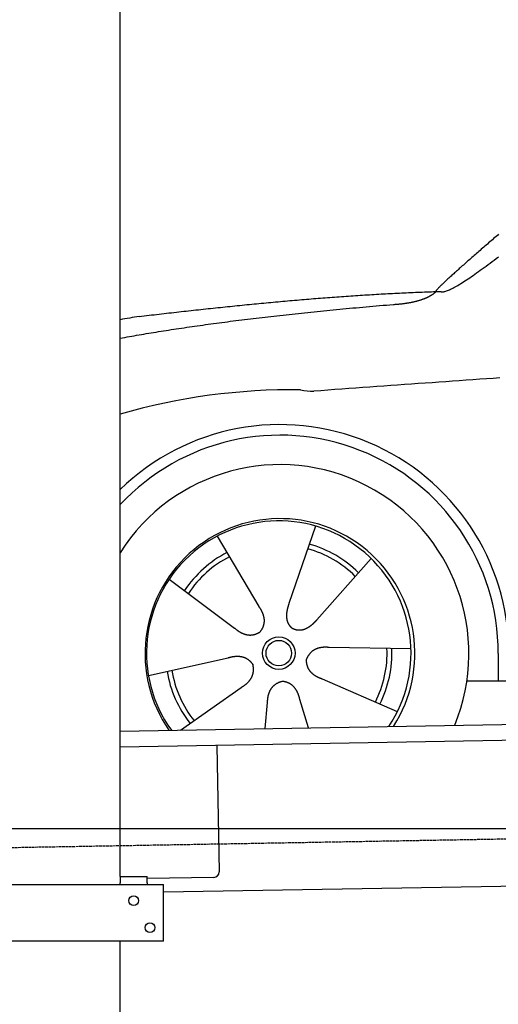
# Model space of a CAD drawing. Extents: x 562 to 7231, y 6017 to 11876.
# Tile 7 of 66: x 1546 to 2433, y 7841 to 9665. Entities that reach past the tile are written whole.
import ezdxf

# ---------------------------------------------------------------- set-up
doc = ezdxf.new("R2010")
doc.units = 0
doc.linetypes.add('GEN3', pattern=[6.25, 5, -1.25])
doc.layers.get('0').update_dxf_attribs({"linetype": 'CONTINUOUS'})
for name, color, linetype in [('3', 6, 'GEN3'), ('5', 3, 'CONTINUOUS'), ('CAR', 10, 'CONTINUOUS')]:
    doc.layers.add(name, color=color, linetype=linetype)

msp = doc.modelspace()

# ---------------------------------------------------------------- linework, layer by layer
for p, q in [((1732.775, 8077.85), (1732.775, 10083.018)), ((1732.775, 8347.073), (4392.087, 8393.491)), ((4387.611, 8363.408), (1732.775, 8317.068)), ((1911.989, 8320.196), (1916.072, 8086.232)), ((4146.361, 8089.156), (1812.775, 8048.423)), ((1072.775, 8063.018), (1812.775, 8063.018)), ((1732.775, 8078.018), (1782.775, 8078.018)), ((1732.775, 8077.85), (1732.775, 8066.018)), ((1732.775, 8063.018), (1732.775, 8066.018)), ((1782.775, 8066.018), (1782.775, 8078.018)), ((1906.248, 8076.059), (1782.775, 8073.904)), ((1782.775, 8066.018), (1782.775, 8063.018)), ((1812.775, 7958.018), (1812.775, 8063.018)), ((1812.775, 7958.018), (1072.775, 7958.018)), ((1732.775, 6538.018), (1732.775, 7958.018)), ((1797.775, 7958.018), (1734.775, 7958.018))]:
    msp.add_line(p, q)
for centre in [(1757.775, 8033.018), (1787.775, 7983.018)]:
    msp.add_circle(centre, 9)
msp.add_arc((1906.074, 8086.057), 10, 271, 1)
at = {"layer": '3'}
msp.add_line((1175.278, 8125.309), (6230.443, 8213.547), dxfattribs=at)
at = {"layer": '5'}
msp.add_line((6272.775, 8165.902), (872.775, 8165.902), dxfattribs=at)
at = {"layer": 'CAR'}
for p, q in [((2094.443, 8726.929), (2045.427, 8583.664)), ((1912.588, 8708.403), (1989.487, 8577.965)), ((2197.601, 8666.93), (2097.311, 8553.488)), ((1823.648, 8628.834), (1944.754, 8537.946)), ((2271.417, 8499.701), (2120.017, 8502.046)), ((1785.071, 8450.154), (1932.888, 8482.983)), ((2433.243, 8490.848), (2433.258, 8440.438)), ((1844.705, 8349.026), (1957.125, 8428.073)), ((2246.233, 8383.051), (2107.351, 8443.377)), ((2375.046, 8440.42), (4424.307, 8441.054)), ((2001.124, 8351.757), (2005.732, 8399.802)), ((2081.676, 8353.163), (2065.444, 8405.885))]:
    msp.add_line(p, q, dxfattribs=at)
for points in [[(2433.91, 9267.52, 0), (2431.55, 9265.49, 0), (2429.2, 9263.46, 0), (2426.85, 9261.43, 0), (2424.51, 9259.41, 0), (2422.19, 9257.4, 0), (2419.87, 9255.4, 0), (2417.56, 9253.4, 0), (2415.26, 9251.41, 0), (2412.97, 9249.43, 0), (2410.7, 9247.45, 0), (2408.43, 9245.49, 0), (2406.18, 9243.53, 0), (2403.95, 9241.59, 0), (2401.72, 9239.65, 0), (2399.51, 9237.73, 0), (2397.32, 9235.82, 0), (2395.14, 9233.91, 0), (2392.98, 9232.02, 0), (2390.83, 9230.15, 0), (2388.7, 9228.28, 0), (2386.59, 9226.43, 0), (2384.5, 9224.6, 0), (2382.42, 9222.77, 0), (2380.37, 9220.97, 0), (2378.33, 9219.18, 0), (2376.32, 9217.4, 0), (2374.33, 9215.64, 0), (2372.35, 9213.9, 0), (2370.41, 9212.18, 0), (2368.48, 9210.47, 0), (2366.58, 9208.78, 0), (2364.7, 9207.11, 0), (2362.85, 9205.47, 0), (2361.02, 9203.84, 0), (2359.22, 9202.23, 0), (2357.45, 9200.64, 0), (2355.71, 9199.08, 0), (2353.99, 9197.54, 0), (2352.3, 9196.02, 0), (2350.65, 9194.53, 0), (2349.02, 9193.06, 0), (2347.42, 9191.61, 0), (2345.86, 9190.19, 0), (2344.33, 9188.8, 0), (2342.83, 9187.43, 0), (2341.37, 9186.09, 0), (2339.94, 9184.78, 0), (2338.55, 9183.49, 0), (2337.2, 9182.24, 0), (2335.88, 9181.01, 0), (2334.6, 9179.82, 0), (2333.35, 9178.66, 0), (2332.15, 9177.52, 0), (2330.99, 9176.42, 0), (2329.87, 9175.36, 0), (2328.79, 9174.33, 0), (2327.75, 9173.33, 0), (2326.76, 9172.36, 0), (2325.81, 9171.43, 0), (2324.91, 9170.54, 0), (2324.05, 9169.69, 0), (2323.24, 9168.87, 0), (2322.48, 9168.09, 0), (2321.77, 9167.35, 0), (2321.1, 9166.65, 0), (2320.49, 9165.99, 0), (2319.92, 9165.37, 0), (2319.41, 9164.79, 0), (2318.95, 9164.26, 0), (2318.55, 9163.76, 0), (2318.2, 9163.32, 0), (2317.9, 9162.91, 0), (2317.66, 9162.55, 0), (2317.48, 9162.24, 0), (2317.36, 9161.98, 0), (2317.29, 9161.76, 0), (2317.29, 9161.59, 0), (2317.35, 9161.47, 0), (2317.47, 9161.4, 0)], [(2326.06, 9161.67, 0), (2326.76, 9161.29, 0), (2327.57, 9161.02, 0), (2328.47, 9160.85, 0), (2329.48, 9160.79, 0), (2330.58, 9160.83, 0), (2331.78, 9160.97, 0), (2333.08, 9161.22, 0), (2334.47, 9161.56, 0), (2335.95, 9162, 0), (2337.53, 9162.53, 0), (2339.2, 9163.16, 0), (2340.95, 9163.89, 0), (2342.8, 9164.7, 0), (2344.73, 9165.61, 0), (2346.75, 9166.6, 0), (2348.85, 9167.69, 0), (2351.03, 9168.86, 0), (2353.3, 9170.12, 0), (2355.65, 9171.46, 0), (2358.08, 9172.89, 0), (2360.59, 9174.39, 0), (2363.18, 9175.98, 0), (2365.85, 9177.65, 0), (2368.58, 9179.39, 0), (2371.4, 9181.21, 0), (2374.29, 9183.11, 0), (2377.24, 9185.08, 0), (2380.27, 9187.12, 0), (2383.37, 9189.23, 0), (2386.54, 9191.41, 0), (2389.77, 9193.67, 0), (2393.07, 9195.99, 0), (2396.44, 9198.37, 0), (2399.87, 9200.82, 0), (2403.36, 9203.33, 0), (2406.91, 9205.91, 0), (2410.52, 9208.55, 0), (2414.19, 9211.24, 0), (2417.92, 9213.99, 0), (2421.71, 9216.81, 0), (2425.55, 9219.67, 0), (2429.44, 9222.59, 0), (2433.39, 9225.56, 0)], [(1767.83, 9115.31, 0), (1772.45, 9115.86, 0), (1777.07, 9116.4, 0), (1781.69, 9116.94, 0), (1786.3, 9117.48, 0), (1790.9, 9118.02, 0), (1795.5, 9118.55, 0), (1800.1, 9119.09, 0), (1804.7, 9119.62, 0), (1809.29, 9120.15, 0), (1813.87, 9120.67, 0), (1818.46, 9121.2, 0), (1823.03, 9121.72, 0), (1827.61, 9122.24, 0), (1832.18, 9122.76, 0), (1836.75, 9123.27, 0), (1841.31, 9123.79, 0), (1845.87, 9124.3, 0), (1850.42, 9124.81, 0), (1854.97, 9125.32, 0), (1859.52, 9125.82, 0), (1864.06, 9126.32, 0), (1868.6, 9126.82, 0), (1873.14, 9127.32, 0), (1877.67, 9127.81, 0), (1882.2, 9128.31, 0), (1886.72, 9128.8, 0), (1891.24, 9129.28, 0), (1895.76, 9129.77, 0), (1900.27, 9130.25, 0), (1904.78, 9130.73, 0), (1909.29, 9131.21, 0), (1913.79, 9131.68, 0), (1918.29, 9132.16, 0), (1922.78, 9132.63, 0), (1927.27, 9133.09, 0), (1931.76, 9133.56, 0), (1936.24, 9134.02, 0), (1940.72, 9134.48, 0), (1945.19, 9134.93, 0), (1949.67, 9135.38, 0), (1954.13, 9135.83, 0), (1958.6, 9136.28, 0), (1963.06, 9136.73, 0), (1967.52, 9137.17, 0), (1971.97, 9137.61, 0), (1976.42, 9138.04, 0), (1980.87, 9138.48, 0), (1985.31, 9138.91, 0), (1989.75, 9139.33, 0), (1994.19, 9139.76, 0), (1998.62, 9140.18, 0), (2003.05, 9140.6, 0), (2007.48, 9141.01, 0), (2011.9, 9141.42, 0), (2016.32, 9141.83, 0), (2020.73, 9142.24, 0), (2025.14, 9142.64, 0), (2029.55, 9143.04, 0), (2033.96, 9143.44, 0), (2038.36, 9143.83, 0), (2042.76, 9144.22, 0), (2047.15, 9144.6, 0), (2051.54, 9144.99, 0), (2055.93, 9145.37, 0), (2060.31, 9145.74, 0), (2064.7, 9146.12, 0), (2069.07, 9146.49, 0), (2073.45, 9146.85, 0), (2077.82, 9147.22, 0), (2082.19, 9147.58, 0), (2086.55, 9147.93, 0), (2090.91, 9148.28, 0), (2095.27, 9148.63, 0), (2099.63, 9148.98, 0), (2103.98, 9149.32, 0), (2108.33, 9149.66, 0), (2112.67, 9149.99, 0), (2117.01, 9150.32, 0), (2121.35, 9150.65, 0), (2125.69, 9150.98, 0), (2130.02, 9151.3, 0), (2134.35, 9151.61, 0), (2138.67, 9151.93, 0), (2143, 9152.23, 0), (2147.32, 9152.54, 0), (2151.63, 9152.84, 0), (2155.95, 9153.14, 0), (2160.26, 9153.43, 0), (2164.56, 9153.72, 0), (2168.87, 9154.01, 0), (2173.17, 9154.29, 0), (2177.47, 9154.57, 0), (2181.76, 9154.84, 0), (2186.05, 9155.11, 0), (2190.34, 9155.38, 0), (2194.63, 9155.64, 0), (2198.91, 9155.9, 0), (2203.19, 9156.16, 0), (2207.47, 9156.41, 0), (2211.74, 9156.65, 0), (2216.01, 9156.89, 0), (2220.28, 9157.13, 0), (2224.55, 9157.37, 0), (2228.81, 9157.6, 0), (2233.07, 9157.82, 0), (2237.32, 9158.04, 0), (2241.58, 9158.26, 0), (2245.83, 9158.47, 0), (2250.07, 9158.68, 0), (2254.32, 9158.88, 0), (2258.56, 9159.08, 0), (2262.8, 9159.28, 0), (2267.04, 9159.47, 0), (2271.27, 9159.66, 0), (2275.5, 9159.84, 0), (2279.73, 9160.02, 0), (2283.95, 9160.19, 0), (2288.18, 9160.36, 0), (2292.4, 9160.52, 0), (2296.61, 9160.68, 0), (2300.83, 9160.84, 0), (2305.04, 9160.99, 0), (2309.25, 9161.13, 0), (2313.45, 9161.27, 0), (2317.66, 9161.41, 0), (2321.86, 9161.54, 0), (2326.06, 9161.67, 0)], [(2238.77, 9137.52, 0), (2239.92, 9137.59, 0), (2241.07, 9137.67, 0), (2242.21, 9137.75, 0), (2243.34, 9137.83, 0), (2244.47, 9137.92, 0), (2245.59, 9138.01, 0), (2246.7, 9138.1, 0), (2247.8, 9138.2, 0), (2248.9, 9138.3, 0), (2249.99, 9138.4, 0), (2251.08, 9138.51, 0), (2252.15, 9138.62, 0), (2253.22, 9138.73, 0), (2254.29, 9138.85, 0), (2255.34, 9138.97, 0), (2256.39, 9139.1, 0), (2257.43, 9139.23, 0), (2258.47, 9139.36, 0), (2259.5, 9139.5, 0), (2260.52, 9139.64, 0), (2261.53, 9139.78, 0), (2262.54, 9139.93, 0), (2263.54, 9140.08, 0), (2264.53, 9140.23, 0), (2265.52, 9140.39, 0), (2266.5, 9140.55, 0), (2267.47, 9140.72, 0), (2268.43, 9140.89, 0), (2269.39, 9141.06, 0), (2270.34, 9141.24, 0), (2271.29, 9141.42, 0), (2272.23, 9141.6, 0), (2273.16, 9141.79, 0), (2274.08, 9141.98, 0), (2274.99, 9142.17, 0), (2275.9, 9142.37, 0), (2276.81, 9142.57, 0), (2277.7, 9142.77, 0), (2278.59, 9142.98, 0), (2279.47, 9143.19, 0), (2280.35, 9143.41, 0), (2281.21, 9143.63, 0), (2282.07, 9143.85, 0), (2282.93, 9144.08, 0), (2283.77, 9144.31, 0), (2284.61, 9144.54, 0), (2285.44, 9144.78, 0), (2286.27, 9145.02, 0), (2287.09, 9145.26, 0), (2287.9, 9145.51, 0), (2288.7, 9145.76, 0), (2289.5, 9146.02, 0), (2290.29, 9146.28, 0), (2291.08, 9146.54, 0), (2291.85, 9146.81, 0), (2292.62, 9147.08, 0), (2293.38, 9147.35, 0), (2294.14, 9147.63, 0), (2294.89, 9147.91, 0), (2295.63, 9148.19, 0), (2296.37, 9148.48, 0), (2297.09, 9148.77, 0), (2297.81, 9149.06, 0), (2298.53, 9149.36, 0), (2299.23, 9149.66, 0), (2299.93, 9149.97, 0), (2300.63, 9150.28, 0), (2301.31, 9150.59, 0), (2301.99, 9150.91, 0), (2302.66, 9151.23, 0), (2303.33, 9151.55, 0), (2303.99, 9151.88, 0), (2304.64, 9152.21, 0), (2305.28, 9152.54, 0), (2305.92, 9152.88, 0), (2306.55, 9153.22, 0), (2307.17, 9153.57, 0), (2307.79, 9153.91, 0), (2308.39, 9154.27, 0), (2309, 9154.62, 0), (2309.59, 9154.98, 0), (2310.18, 9155.34, 0), (2310.76, 9155.71, 0), (2311.33, 9156.08, 0), (2311.9, 9156.45, 0), (2312.46, 9156.83, 0), (2313.01, 9157.21, 0), (2313.56, 9157.6, 0), (2314.1, 9157.99, 0), (2314.63, 9158.38, 0), (2315.16, 9158.77, 0), (2315.67, 9159.17, 0), (2316.19, 9159.57, 0), (2316.69, 9159.98, 0), (2317.19, 9160.39, 0)], [(1732.77, 9074.9, 0), (1737.05, 9075.69, 0), (1741.34, 9076.47, 0), (1745.66, 9077.26, 0), (1750, 9078.03, 0), (1754.36, 9078.81, 0), (1758.74, 9079.58, 0), (1763.15, 9080.35, 0), (1767.57, 9081.12, 0), (1772.03, 9081.88, 0), (1776.5, 9082.65, 0), (1780.99, 9083.41, 0), (1785.51, 9084.16, 0), (1790.05, 9084.92, 0), (1794.62, 9085.67, 0), (1799.2, 9086.42, 0), (1803.81, 9087.16, 0), (1808.44, 9087.91, 0), (1813.09, 9088.65, 0), (1817.77, 9089.38, 0), (1822.47, 9090.12, 0), (1827.19, 9090.85, 0), (1831.93, 9091.58, 0), (1836.7, 9092.31, 0), (1841.48, 9093.03, 0), (1846.29, 9093.75, 0), (1851.13, 9094.47, 0), (1855.98, 9095.19, 0), (1860.86, 9095.9, 0), (1865.76, 9096.61, 0), (1870.68, 9097.32, 0), (1875.62, 9098.02, 0), (1880.59, 9098.73, 0), (1885.58, 9099.43, 0), (1890.59, 9100.12, 0), (1895.63, 9100.82, 0), (1900.69, 9101.51, 0), (1905.76, 9102.2, 0), (1910.87, 9102.88, 0), (1915.99, 9103.57, 0), (1921.14, 9104.25, 0), (1926.31, 9104.93, 0), (1931.5, 9105.6, 0), (1936.71, 9106.27, 0), (1941.95, 9106.94, 0), (1947.21, 9107.61, 0), (1952.49, 9108.28, 0), (1957.79, 9108.94, 0), (1963.12, 9109.6, 0), (1968.47, 9110.25, 0), (1973.84, 9110.91, 0), (1979.23, 9111.56, 0), (1984.65, 9112.21, 0), (1990.09, 9112.85, 0), (1995.55, 9113.5, 0), (2001.03, 9114.14, 0), (2006.54, 9114.77, 0), (2012.07, 9115.41, 0), (2017.62, 9116.04, 0), (2023.19, 9116.67, 0), (2028.78, 9117.3, 0), (2034.4, 9117.92, 0), (2040.04, 9118.54, 0), (2045.71, 9119.16, 0), (2051.39, 9119.78, 0), (2057.1, 9120.39, 0), (2062.83, 9121, 0), (2068.58, 9121.61, 0), (2074.36, 9122.21, 0), (2080.16, 9122.81, 0), (2085.98, 9123.41, 0), (2091.82, 9124.01, 0), (2097.68, 9124.6, 0), (2103.57, 9125.2, 0), (2109.48, 9125.78, 0), (2115.41, 9126.37, 0), (2121.37, 9126.95, 0), (2127.34, 9127.53, 0), (2133.34, 9128.11, 0), (2139.37, 9128.69, 0), (2145.41, 9129.26, 0), (2151.48, 9129.83, 0), (2157.57, 9130.4, 0), (2163.68, 9130.96, 0), (2169.81, 9131.52, 0), (2175.97, 9132.08, 0), (2182.15, 9132.64, 0), (2188.35, 9133.19, 0), (2194.57, 9133.74, 0), (2200.82, 9134.29, 0), (2207.09, 9134.83, 0), (2213.38, 9135.38, 0), (2219.69, 9135.92, 0), (2226.03, 9136.45, 0), (2232.39, 9136.99, 0), (2238.77, 9137.52, 0)], [(2436.22, 9001.5, 0), (2423.75, 9000.62, 0), (2411.25, 8999.74, 0), (2398.73, 8998.86, 0), (2386.18, 8997.97, 0), (2373.62, 8997.08, 0), (2361.03, 8996.19, 0), (2348.42, 8995.29, 0), (2335.79, 8994.4, 0), (2323.13, 8993.5, 0), (2310.46, 8992.59, 0), (2297.76, 8991.69, 0), (2285.03, 8990.78, 0), (2272.29, 8989.87, 0), (2259.52, 8988.96, 0), (2246.73, 8988.04, 0), (2233.92, 8987.12, 0), (2221.08, 8986.2, 0), (2208.23, 8985.28, 0), (2195.35, 8984.35, 0), (2182.44, 8983.42, 0), (2169.52, 8982.49, 0), (2156.57, 8981.56, 0), (2143.6, 8980.62, 0), (2130.61, 8979.68, 0), (2117.6, 8978.74, 0), (2104.56, 8977.79, 0), (2091.5, 8976.85, 0)], [(1989.49, 8577.97, 0), (1989.87, 8577.42, 0), (1990.25, 8576.87, 0), (1990.62, 8576.32, 0), (1990.98, 8575.78, 0), (1991.34, 8575.23, 0), (1991.68, 8574.69, 0), (1992.02, 8574.15, 0), (1992.35, 8573.61, 0), (1992.68, 8573.07, 0), (1992.99, 8572.53, 0), (1993.3, 8571.99, 0), (1993.6, 8571.45, 0), (1993.89, 8570.92, 0), (1994.18, 8570.38, 0), (1994.46, 8569.85, 0), (1994.73, 8569.32, 0), (1994.99, 8568.79, 0), (1995.24, 8568.26, 0), (1995.49, 8567.73, 0), (1995.73, 8567.2, 0), (1995.96, 8566.67, 0), (1996.18, 8566.15, 0), (1996.39, 8565.62, 0), (1996.6, 8565.1, 0), (1996.8, 8564.57, 0), (1996.99, 8564.05, 0), (1997.18, 8563.53, 0), (1997.36, 8563.01, 0), (1997.52, 8562.49, 0), (1997.69, 8561.98, 0), (1997.84, 8561.46, 0), (1997.98, 8560.94, 0), (1998.12, 8560.43, 0), (1998.25, 8559.92, 0), (1998.38, 8559.4, 0), (1998.49, 8558.89, 0), (1998.6, 8558.38, 0), (1998.7, 8557.87, 0), (1998.79, 8557.37, 0), (1998.87, 8556.86, 0), (1998.95, 8556.35, 0), (1999.02, 8555.85, 0), (1999.08, 8555.34, 0), (1999.13, 8554.84, 0), (1999.17, 8554.34, 0), (1999.21, 8553.84, 0), (1999.24, 8553.34, 0), (1999.26, 8552.84, 0), (1999.28, 8552.34, 0), (1999.28, 8551.85, 0), (1999.28, 8551.35, 0), (1999.27, 8550.86, 0), (1999.26, 8550.37, 0), (1999.23, 8549.87, 0), (1999.2, 8549.38, 0), (1999.16, 8548.89, 0), (1999.11, 8548.4, 0), (1999.06, 8547.92, 0), (1999, 8547.43, 0), (1998.92, 8546.94, 0), (1998.85, 8546.46, 0), (1998.76, 8545.98, 0), (1998.67, 8545.49, 0), (1998.56, 8545.01, 0), (1998.45, 8544.53, 0), (1998.34, 8544.05, 0), (1998.21, 8543.57, 0), (1998.08, 8543.1, 0), (1997.94, 8542.62, 0), (1997.79, 8542.15, 0), (1997.64, 8541.67, 0), (1997.47, 8541.2, 0), (1997.3, 8540.73, 0), (1997.12, 8540.26, 0), (1996.94, 8539.79, 0), (1996.74, 8539.32, 0), (1996.54, 8538.85, 0), (1996.33, 8538.39, 0), (1996.11, 8537.92, 0), (1995.89, 8537.46, 0), (1995.65, 8536.99, 0), (1995.41, 8536.53, 0), (1995.16, 8536.07, 0), (1994.91, 8535.61, 0), (1994.64, 8535.15, 0), (1994.37, 8534.69, 0), (1994.09, 8534.24, 0), (1993.8, 8533.78, 0), (1993.51, 8533.33, 0), (1993.21, 8532.87, 0), (1992.9, 8532.42, 0), (1992.58, 8531.97, 0), (1992.25, 8531.52, 0), (1991.92, 8531.07, 0), (1991.58, 8530.62, 0)], [(2045.43, 8583.66, 0), (2045.32, 8583.35, 0), (2045.21, 8583.03, 0), (2045.1, 8582.71, 0), (2045, 8582.39, 0), (2044.89, 8582.07, 0), (2044.78, 8581.75, 0), (2044.68, 8581.42, 0), (2044.57, 8581.1, 0), (2044.47, 8580.78, 0), (2044.36, 8580.45, 0), (2044.26, 8580.13, 0), (2044.16, 8579.8, 0), (2044.05, 8579.48, 0), (2043.95, 8579.15, 0), (2043.85, 8578.83, 0), (2043.76, 8578.5, 0), (2043.66, 8578.17, 0), (2043.56, 8577.84, 0), (2043.46, 8577.52, 0), (2043.37, 8577.19, 0), (2043.28, 8576.86, 0), (2043.18, 8576.53, 0), (2043.09, 8576.2, 0), (2043, 8575.87, 0), (2042.91, 8575.53, 0), (2042.83, 8575.2, 0), (2042.74, 8574.87, 0), (2042.66, 8574.54, 0), (2042.57, 8574.21, 0), (2042.49, 8573.87, 0), (2042.41, 8573.54, 0), (2042.33, 8573.21, 0), (2042.26, 8572.88, 0), (2042.18, 8572.54, 0), (2042.11, 8572.21, 0), (2042.03, 8571.87, 0), (2041.96, 8571.54, 0), (2041.9, 8571.2, 0), (2041.83, 8570.87, 0), (2041.76, 8570.54, 0), (2041.7, 8570.2, 0), (2041.64, 8569.87, 0), (2041.58, 8569.53, 0), (2041.52, 8569.2, 0), (2041.47, 8568.86, 0), (2041.41, 8568.53, 0), (2041.36, 8568.19, 0), (2041.31, 8567.86, 0), (2041.26, 8567.52, 0), (2041.22, 8567.19, 0), (2041.18, 8566.85, 0), (2041.13, 8566.52, 0), (2041.1, 8566.18, 0), (2041.06, 8565.85, 0), (2041.02, 8565.51, 0), (2040.99, 8565.18, 0), (2040.96, 8564.85, 0), (2040.94, 8564.51, 0), (2040.91, 8564.18, 0), (2040.89, 8563.85, 0), (2040.87, 8563.52, 0), (2040.85, 8563.18, 0), (2040.83, 8562.85, 0), (2040.82, 8562.52, 0), (2040.81, 8562.19, 0), (2040.8, 8561.86, 0), (2040.8, 8561.53, 0), (2040.79, 8561.2, 0), (2040.79, 8560.87, 0), (2040.8, 8560.54, 0), (2040.8, 8560.21, 0), (2040.81, 8559.88, 0), (2040.82, 8559.56, 0), (2040.83, 8559.23, 0), (2040.85, 8558.91, 0), (2040.86, 8558.58, 0), (2040.89, 8558.26, 0), (2040.91, 8557.93, 0), (2040.94, 8557.61, 0), (2040.97, 8557.29, 0), (2041, 8556.97, 0), (2041.03, 8556.65, 0), (2041.07, 8556.33, 0), (2041.11, 8556.01, 0), (2041.15, 8555.69, 0), (2041.2, 8555.37, 0), (2041.25, 8555.06, 0), (2041.3, 8554.74, 0), (2041.36, 8554.43, 0), (2041.42, 8554.12, 0), (2041.48, 8553.8, 0), (2041.54, 8553.49, 0), (2041.61, 8553.18, 0), (2041.68, 8552.88, 0), (2041.75, 8552.57, 0), (2041.83, 8552.26, 0), (2041.9, 8551.96, 0), (2041.99, 8551.65, 0), (2042.07, 8551.35, 0), (2042.16, 8551.05, 0), (2042.25, 8550.75, 0), (2042.35, 8550.45, 0), (2042.44, 8550.16, 0), (2042.54, 8549.86, 0), (2042.65, 8549.57, 0), (2042.75, 8549.28, 0), (2042.86, 8548.99, 0), (2042.98, 8548.7, 0), (2043.09, 8548.41, 0), (2043.21, 8548.12, 0), (2043.33, 8547.84, 0), (2043.46, 8547.56, 0), (2043.59, 8547.28, 0), (2043.72, 8547, 0), (2043.85, 8546.72, 0), (2043.99, 8546.45, 0), (2044.13, 8546.17, 0), (2044.28, 8545.9, 0), (2044.43, 8545.63, 0), (2044.58, 8545.37, 0), (2044.73, 8545.1, 0), (2044.89, 8544.84, 0), (2045.05, 8544.58, 0), (2045.21, 8544.32, 0), (2045.38, 8544.06, 0), (2045.55, 8543.81, 0), (2045.72, 8543.55, 0), (2045.9, 8543.3, 0), (2046.08, 8543.05, 0), (2046.26, 8542.81, 0), (2046.45, 8542.57, 0), (2046.64, 8542.33, 0), (2046.83, 8542.09, 0), (2047.02, 8541.85, 0), (2047.22, 8541.62, 0), (2047.42, 8541.39, 0), (2047.63, 8541.16, 0), (2047.84, 8540.93, 0), (2048.05, 8540.71, 0), (2048.26, 8540.49, 0), (2048.48, 8540.27, 0), (2048.7, 8540.06, 0), (2048.92, 8539.85, 0), (2049.15, 8539.64, 0), (2049.38, 8539.43, 0), (2049.62, 8539.23, 0), (2049.85, 8539.03, 0), (2050.09, 8538.83, 0), (2050.33, 8538.64, 0), (2050.58, 8538.44, 0), (2050.83, 8538.26, 0), (2051.08, 8538.07, 0), (2051.34, 8537.89, 0), (2051.59, 8537.71, 0), (2051.85, 8537.54, 0), (2052.12, 8537.37, 0), (2052.39, 8537.2, 0), (2052.66, 8537.03, 0), (2052.93, 8536.87, 0)], [(1944.75, 8537.95, 0), (1945.26, 8537.5, 0), (1945.76, 8537.07, 0), (1946.26, 8536.64, 0), (1946.76, 8536.22, 0), (1947.26, 8535.8, 0), (1947.77, 8535.4, 0), (1948.27, 8535, 0), (1948.77, 8534.61, 0), (1949.27, 8534.23, 0), (1949.77, 8533.86, 0), (1950.27, 8533.49, 0), (1950.77, 8533.14, 0), (1951.27, 8532.78, 0), (1951.77, 8532.44, 0), (1952.27, 8532.11, 0), (1952.77, 8531.78, 0), (1953.27, 8531.46, 0), (1953.77, 8531.15, 0), (1954.26, 8530.85, 0), (1954.76, 8530.55, 0), (1955.26, 8530.26, 0), (1955.76, 8529.98, 0), (1956.26, 8529.71, 0), (1956.75, 8529.45, 0), (1957.25, 8529.19, 0), (1957.75, 8528.94, 0), (1958.25, 8528.7, 0), (1958.74, 8528.47, 0), (1959.24, 8528.24, 0), (1959.74, 8528.03, 0), (1960.23, 8527.82, 0), (1960.73, 8527.61, 0), (1961.23, 8527.42, 0), (1961.72, 8527.23, 0), (1962.22, 8527.05, 0), (1962.71, 8526.88, 0), (1963.21, 8526.72, 0), (1963.7, 8526.57, 0), (1964.2, 8526.42, 0), (1964.69, 8526.28, 0), (1965.18, 8526.15, 0), (1965.68, 8526.02, 0), (1966.17, 8525.91, 0), (1966.67, 8525.8, 0), (1967.16, 8525.7, 0), (1967.65, 8525.61, 0), (1968.15, 8525.52, 0), (1968.64, 8525.44, 0), (1969.13, 8525.37, 0), (1969.62, 8525.31, 0), (1970.12, 8525.26, 0), (1970.61, 8525.21, 0), (1971.1, 8525.17, 0), (1971.59, 8525.14, 0), (1972.08, 8525.12, 0), (1972.57, 8525.11, 0), (1973.07, 8525.1, 0), (1973.56, 8525.1, 0), (1974.05, 8525.11, 0), (1974.54, 8525.13, 0), (1975.03, 8525.15, 0), (1975.52, 8525.18, 0), (1976.01, 8525.22, 0), (1976.5, 8525.27, 0), (1976.99, 8525.33, 0), (1977.48, 8525.39, 0), (1977.97, 8525.46, 0), (1978.45, 8525.54, 0), (1978.94, 8525.63, 0), (1979.43, 8525.72, 0), (1979.92, 8525.82, 0), (1980.41, 8525.93, 0), (1980.9, 8526.05, 0), (1981.38, 8526.18, 0), (1981.87, 8526.31, 0), (1982.36, 8526.45, 0), (1982.84, 8526.6, 0), (1983.33, 8526.76, 0), (1983.82, 8526.92, 0), (1984.3, 8527.1, 0), (1984.79, 8527.28, 0), (1985.28, 8527.46, 0), (1985.76, 8527.66, 0), (1986.25, 8527.86, 0), (1986.73, 8528.08, 0), (1987.22, 8528.29, 0), (1987.7, 8528.52, 0), (1988.19, 8528.76, 0), (1988.67, 8529, 0), (1989.16, 8529.25, 0), (1989.64, 8529.51, 0), (1990.13, 8529.77, 0), (1990.61, 8530.05, 0), (1991.09, 8530.33, 0), (1991.58, 8530.62, 0)], [(2097.31, 8553.49, 0), (2097.09, 8553.24, 0), (2096.86, 8552.98, 0), (2096.64, 8552.73, 0), (2096.42, 8552.48, 0), (2096.19, 8552.23, 0), (2095.96, 8551.98, 0), (2095.73, 8551.73, 0), (2095.51, 8551.48, 0), (2095.28, 8551.22, 0), (2095.05, 8550.97, 0), (2094.82, 8550.72, 0), (2094.58, 8550.47, 0), (2094.35, 8550.23, 0), (2094.12, 8549.98, 0), (2093.88, 8549.73, 0), (2093.65, 8549.48, 0), (2093.41, 8549.23, 0), (2093.17, 8548.99, 0), (2092.94, 8548.74, 0), (2092.7, 8548.5, 0), (2092.46, 8548.25, 0), (2092.22, 8548.01, 0), (2091.97, 8547.77, 0), (2091.73, 8547.52, 0), (2091.49, 8547.28, 0), (2091.24, 8547.04, 0), (2091, 8546.81, 0), (2090.75, 8546.57, 0), (2090.5, 8546.33, 0), (2090.25, 8546.1, 0), (2090, 8545.86, 0), (2089.75, 8545.63, 0), (2089.5, 8545.4, 0), (2089.25, 8545.17, 0), (2088.99, 8544.94, 0), (2088.74, 8544.71, 0), (2088.48, 8544.48, 0), (2088.23, 8544.26, 0), (2087.97, 8544.03, 0), (2087.71, 8543.81, 0), (2087.45, 8543.59, 0), (2087.19, 8543.37, 0), (2086.93, 8543.15, 0), (2086.67, 8542.94, 0), (2086.4, 8542.73, 0), (2086.14, 8542.51, 0), (2085.87, 8542.3, 0), (2085.61, 8542.09, 0), (2085.34, 8541.89, 0), (2085.07, 8541.68, 0), (2084.8, 8541.48, 0), (2084.53, 8541.28, 0), (2084.26, 8541.08, 0), (2083.99, 8540.88, 0), (2083.71, 8540.69, 0), (2083.44, 8540.49, 0), (2083.16, 8540.3, 0), (2082.89, 8540.11, 0), (2082.61, 8539.93, 0), (2082.33, 8539.74, 0), (2082.05, 8539.56, 0), (2081.77, 8539.38, 0), (2081.49, 8539.2, 0), (2081.21, 8539.03, 0), (2080.93, 8538.86, 0), (2080.64, 8538.69, 0), (2080.36, 8538.52, 0), (2080.07, 8538.35, 0), (2079.79, 8538.19, 0), (2079.5, 8538.03, 0), (2079.21, 8537.87, 0), (2078.93, 8537.71, 0), (2078.64, 8537.56, 0), (2078.35, 8537.41, 0), (2078.06, 8537.26, 0), (2077.76, 8537.12, 0), (2077.47, 8536.98, 0), (2077.18, 8536.84, 0), (2076.88, 8536.7, 0), (2076.59, 8536.57, 0), (2076.3, 8536.44, 0), (2076, 8536.31, 0), (2075.7, 8536.18, 0), (2075.41, 8536.06, 0), (2075.11, 8535.94, 0), (2074.81, 8535.82, 0), (2074.51, 8535.71, 0), (2074.21, 8535.6, 0), (2073.91, 8535.49, 0), (2073.61, 8535.39, 0), (2073.31, 8535.29, 0), (2073.01, 8535.19, 0), (2072.71, 8535.1, 0), (2072.4, 8535, 0), (2072.1, 8534.92, 0), (2071.8, 8534.83, 0), (2071.49, 8534.75, 0), (2071.19, 8534.67, 0), (2070.88, 8534.59, 0), (2070.58, 8534.52, 0), (2070.27, 8534.45, 0), (2069.97, 8534.39, 0), (2069.66, 8534.33, 0), (2069.36, 8534.27, 0), (2069.05, 8534.21, 0), (2068.74, 8534.16, 0), (2068.44, 8534.11, 0), (2068.13, 8534.07, 0), (2067.82, 8534.03, 0), (2067.51, 8533.99, 0), (2067.21, 8533.95, 0), (2066.9, 8533.92, 0), (2066.59, 8533.9, 0), (2066.29, 8533.87, 0), (2065.98, 8533.85, 0), (2065.67, 8533.84, 0), (2065.36, 8533.83, 0), (2065.06, 8533.82, 0), (2064.75, 8533.81, 0), (2064.44, 8533.81, 0), (2064.14, 8533.81, 0), (2063.83, 8533.82, 0), (2063.52, 8533.83, 0), (2063.22, 8533.85, 0), (2062.91, 8533.86, 0), (2062.61, 8533.88, 0), (2062.3, 8533.91, 0), (2062, 8533.94, 0), (2061.69, 8533.97, 0), (2061.39, 8534.01, 0), (2061.08, 8534.05, 0), (2060.78, 8534.1, 0), (2060.48, 8534.15, 0), (2060.18, 8534.2, 0), (2059.88, 8534.26, 0), (2059.58, 8534.32, 0), (2059.28, 8534.38, 0), (2058.98, 8534.45, 0), (2058.68, 8534.53, 0), (2058.38, 8534.6, 0), (2058.09, 8534.69, 0), (2057.79, 8534.77, 0), (2057.49, 8534.86, 0), (2057.2, 8534.96, 0), (2056.91, 8535.05, 0), (2056.62, 8535.16, 0), (2056.32, 8535.26, 0), (2056.03, 8535.37, 0), (2055.75, 8535.49, 0), (2055.46, 8535.61, 0), (2055.17, 8535.73, 0), (2054.89, 8535.86, 0), (2054.6, 8535.99, 0), (2054.32, 8536.13, 0), (2054.04, 8536.27, 0), (2053.76, 8536.41, 0), (2053.48, 8536.56, 0), (2053.2, 8536.71, 0), (2052.93, 8536.87, 0)], [(2120.02, 8502.05, 0), (2119.35, 8502.11, 0), (2118.69, 8502.17, 0), (2118.03, 8502.22, 0), (2117.38, 8502.26, 0), (2116.73, 8502.3, 0), (2116.09, 8502.34, 0), (2115.45, 8502.36, 0), (2114.81, 8502.38, 0), (2114.18, 8502.4, 0), (2113.56, 8502.41, 0), (2112.94, 8502.41, 0), (2112.32, 8502.4, 0), (2111.71, 8502.39, 0), (2111.11, 8502.38, 0), (2110.51, 8502.35, 0), (2109.91, 8502.32, 0), (2109.32, 8502.29, 0), (2108.73, 8502.25, 0), (2108.15, 8502.2, 0), (2107.57, 8502.15, 0), (2107, 8502.09, 0), (2106.43, 8502.02, 0), (2105.87, 8501.95, 0), (2105.31, 8501.87, 0), (2104.76, 8501.78, 0), (2104.21, 8501.69, 0), (2103.67, 8501.59, 0), (2103.13, 8501.49, 0), (2102.59, 8501.38, 0), (2102.07, 8501.27, 0), (2101.54, 8501.14, 0), (2101.02, 8501.02, 0), (2100.5, 8500.88, 0), (2099.99, 8500.74, 0), (2099.49, 8500.59, 0), (2098.99, 8500.44, 0), (2098.49, 8500.28, 0), (2098, 8500.12, 0), (2097.51, 8499.94, 0), (2097.03, 8499.77, 0), (2096.55, 8499.58, 0), (2096.08, 8499.39, 0), (2095.61, 8499.2, 0), (2095.15, 8498.99, 0), (2094.69, 8498.79, 0), (2094.24, 8498.57, 0), (2093.79, 8498.35, 0), (2093.35, 8498.12, 0), (2092.91, 8497.89, 0), (2092.47, 8497.65, 0), (2092.04, 8497.4, 0), (2091.62, 8497.15, 0), (2091.2, 8496.89, 0), (2090.78, 8496.63, 0), (2090.37, 8496.36, 0), (2089.96, 8496.08, 0), (2089.56, 8495.8, 0), (2089.17, 8495.51, 0), (2088.77, 8495.21, 0), (2088.39, 8494.91, 0), (2088, 8494.6, 0), (2087.63, 8494.29, 0), (2087.25, 8493.97, 0), (2086.89, 8493.64, 0), (2086.52, 8493.31, 0), (2086.16, 8492.97, 0), (2085.81, 8492.63, 0), (2085.46, 8492.28, 0), (2085.12, 8491.92, 0), (2084.78, 8491.55, 0), (2084.44, 8491.18, 0), (2084.11, 8490.81, 0), (2083.79, 8490.43, 0), (2083.47, 8490.04, 0), (2083.15, 8489.64, 0), (2082.84, 8489.24, 0), (2082.53, 8488.84, 0), (2082.23, 8488.42, 0), (2081.94, 8488, 0), (2081.64, 8487.58, 0), (2081.36, 8487.15, 0), (2081.07, 8486.71, 0), (2080.8, 8486.26, 0), (2080.52, 8485.81, 0), (2080.25, 8485.36, 0), (2079.99, 8484.89, 0), (2079.73, 8484.43, 0), (2079.48, 8483.95, 0), (2079.23, 8483.47, 0), (2078.98, 8482.98, 0), (2078.74, 8482.49, 0), (2078.51, 8481.99, 0), (2078.28, 8481.48, 0), (2078.05, 8480.97, 0), (2077.83, 8480.45, 0)], [(1932.89, 8482.98, 0), (1933.53, 8483.18, 0), (1934.17, 8483.37, 0), (1934.8, 8483.55, 0), (1935.43, 8483.73, 0), (1936.06, 8483.9, 0), (1936.68, 8484.06, 0), (1937.3, 8484.21, 0), (1937.92, 8484.36, 0), (1938.53, 8484.5, 0), (1939.14, 8484.64, 0), (1939.75, 8484.76, 0), (1940.35, 8484.88, 0), (1940.95, 8485, 0), (1941.55, 8485.1, 0), (1942.14, 8485.2, 0), (1942.73, 8485.29, 0), (1943.32, 8485.38, 0), (1943.9, 8485.45, 0), (1944.48, 8485.53, 0), (1945.06, 8485.59, 0), (1945.63, 8485.65, 0), (1946.2, 8485.69, 0), (1946.76, 8485.74, 0), (1947.33, 8485.77, 0), (1947.88, 8485.8, 0), (1948.44, 8485.82, 0), (1948.99, 8485.84, 0), (1949.54, 8485.84, 0), (1950.09, 8485.85, 0), (1950.63, 8485.84, 0), (1951.17, 8485.82, 0), (1951.7, 8485.8, 0), (1952.23, 8485.78, 0), (1952.76, 8485.74, 0), (1953.29, 8485.7, 0), (1953.81, 8485.65, 0), (1954.33, 8485.6, 0), (1954.84, 8485.53, 0), (1955.35, 8485.46, 0), (1955.86, 8485.39, 0), (1956.37, 8485.3, 0), (1956.87, 8485.21, 0), (1957.37, 8485.11, 0), (1957.86, 8485.01, 0), (1958.35, 8484.9, 0), (1958.84, 8484.78, 0), (1959.32, 8484.65, 0), (1959.8, 8484.52, 0), (1960.28, 8484.38, 0), (1960.75, 8484.23, 0), (1961.23, 8484.08, 0), (1961.69, 8483.91, 0), (1962.16, 8483.75, 0), (1962.62, 8483.57, 0), (1963.07, 8483.39, 0), (1963.53, 8483.2, 0), (1963.98, 8483, 0), (1964.42, 8482.8, 0), (1964.87, 8482.59, 0), (1965.31, 8482.37, 0), (1965.74, 8482.15, 0), (1966.18, 8481.92, 0), (1966.61, 8481.68, 0), (1967.03, 8481.43, 0), (1967.46, 8481.18, 0), (1967.88, 8480.92, 0), (1968.29, 8480.65, 0), (1968.7, 8480.38, 0), (1969.11, 8480.1, 0), (1969.52, 8479.81, 0), (1969.92, 8479.52, 0), (1970.32, 8479.22, 0), (1970.72, 8478.91, 0), (1971.11, 8478.59, 0), (1971.5, 8478.27, 0), (1971.88, 8477.94, 0), (1972.27, 8477.6, 0), (1972.64, 8477.26, 0), (1973.02, 8476.91, 0), (1973.39, 8476.55, 0), (1973.76, 8476.18, 0), (1974.12, 8475.81, 0), (1974.49, 8475.43, 0), (1974.84, 8475.05, 0), (1975.2, 8474.66, 0), (1975.55, 8474.26, 0), (1975.9, 8473.85, 0), (1976.24, 8473.43, 0), (1976.59, 8473.01, 0), (1976.92, 8472.58, 0), (1977.26, 8472.15, 0), (1977.59, 8471.71, 0), (1977.92, 8471.26, 0), (1978.24, 8470.8, 0), (1978.56, 8470.34, 0)], [(1957.13, 8428.07, 0), (1957.7, 8428.41, 0), (1958.27, 8428.76, 0), (1958.83, 8429.1, 0), (1959.39, 8429.45, 0), (1959.94, 8429.8, 0), (1960.48, 8430.15, 0), (1961.01, 8430.5, 0), (1961.53, 8430.86, 0), (1962.05, 8431.22, 0), (1962.56, 8431.58, 0), (1963.06, 8431.94, 0), (1963.56, 8432.31, 0), (1964.05, 8432.67, 0), (1964.53, 8433.04, 0), (1965, 8433.41, 0), (1965.46, 8433.79, 0), (1965.92, 8434.16, 0), (1966.37, 8434.54, 0), (1966.82, 8434.92, 0), (1967.25, 8435.31, 0), (1967.68, 8435.69, 0), (1968.1, 8436.08, 0), (1968.51, 8436.47, 0), (1968.92, 8436.86, 0), (1969.31, 8437.25, 0), (1969.7, 8437.65, 0), (1970.09, 8438.05, 0), (1970.46, 8438.45, 0), (1970.83, 8438.85, 0), (1971.19, 8439.26, 0), (1971.54, 8439.66, 0), (1971.89, 8440.07, 0), (1972.23, 8440.48, 0), (1972.56, 8440.9, 0), (1972.88, 8441.31, 0), (1973.2, 8441.73, 0), (1973.5, 8442.15, 0), (1973.8, 8442.58, 0), (1974.1, 8443, 0), (1974.38, 8443.43, 0), (1974.66, 8443.86, 0), (1974.93, 8444.29, 0), (1975.19, 8444.72, 0), (1975.45, 8445.16, 0), (1975.7, 8445.6, 0), (1975.94, 8446.04, 0), (1976.17, 8446.48, 0), (1976.4, 8446.92, 0), (1976.61, 8447.37, 0), (1976.83, 8447.82, 0), (1977.03, 8448.27, 0), (1977.22, 8448.73, 0), (1977.41, 8449.18, 0), (1977.59, 8449.64, 0), (1977.77, 8450.1, 0), (1977.93, 8450.56, 0), (1978.09, 8451.03, 0), (1978.24, 8451.5, 0), (1978.38, 8451.97, 0), (1978.52, 8452.44, 0), (1978.65, 8452.91, 0), (1978.77, 8453.39, 0), (1978.88, 8453.86, 0), (1978.99, 8454.35, 0), (1979.09, 8454.83, 0), (1979.18, 8455.31, 0), (1979.26, 8455.8, 0), (1979.34, 8456.29, 0), (1979.41, 8456.78, 0), (1979.47, 8457.27, 0), (1979.52, 8457.77, 0), (1979.57, 8458.27, 0), (1979.61, 8458.77, 0), (1979.64, 8459.27, 0), (1979.66, 8459.78, 0), (1979.68, 8460.28, 0), (1979.69, 8460.79, 0), (1979.69, 8461.3, 0), (1979.68, 8461.82, 0), (1979.67, 8462.33, 0), (1979.65, 8462.85, 0), (1979.62, 8463.37, 0), (1979.58, 8463.89, 0), (1979.54, 8464.42, 0), (1979.49, 8464.95, 0), (1979.43, 8465.48, 0), (1979.36, 8466.01, 0), (1979.29, 8466.54, 0), (1979.21, 8467.08, 0), (1979.12, 8467.62, 0), (1979.02, 8468.16, 0), (1978.92, 8468.7, 0), (1978.81, 8469.24, 0), (1978.69, 8469.79, 0), (1978.56, 8470.34, 0)], [(2107.35, 8443.38, 0), (2106.72, 8443.59, 0), (2106.09, 8443.81, 0), (2105.47, 8444.04, 0), (2104.86, 8444.27, 0), (2104.25, 8444.5, 0), (2103.65, 8444.74, 0), (2103.06, 8444.97, 0), (2102.47, 8445.22, 0), (2101.89, 8445.46, 0), (2101.32, 8445.71, 0), (2100.75, 8445.97, 0), (2100.2, 8446.23, 0), (2099.64, 8446.49, 0), (2099.1, 8446.75, 0), (2098.56, 8447.02, 0), (2098.03, 8447.29, 0), (2097.51, 8447.57, 0), (2096.99, 8447.85, 0), (2096.48, 8448.13, 0), (2095.98, 8448.42, 0), (2095.48, 8448.71, 0), (2094.99, 8449.01, 0), (2094.51, 8449.3, 0), (2094.03, 8449.61, 0), (2093.56, 8449.91, 0), (2093.1, 8450.22, 0), (2092.64, 8450.53, 0), (2092.2, 8450.85, 0), (2091.75, 8451.17, 0), (2091.32, 8451.49, 0), (2090.89, 8451.82, 0), (2090.47, 8452.15, 0), (2090.06, 8452.49, 0), (2089.65, 8452.83, 0), (2089.25, 8453.17, 0), (2088.86, 8453.52, 0), (2088.47, 8453.87, 0), (2088.09, 8454.22, 0), (2087.72, 8454.58, 0), (2087.35, 8454.94, 0), (2086.99, 8455.3, 0), (2086.64, 8455.67, 0), (2086.3, 8456.04, 0), (2085.96, 8456.42, 0), (2085.63, 8456.8, 0), (2085.3, 8457.18, 0), (2084.98, 8457.57, 0), (2084.67, 8457.96, 0), (2084.37, 8458.35, 0), (2084.07, 8458.75, 0), (2083.78, 8459.15, 0), (2083.5, 8459.55, 0), (2083.22, 8459.96, 0), (2082.95, 8460.37, 0), (2082.69, 8460.79, 0), (2082.44, 8461.21, 0), (2082.19, 8461.63, 0), (2081.94, 8462.06, 0), (2081.71, 8462.49, 0), (2081.48, 8462.93, 0), (2081.26, 8463.36, 0), (2081.05, 8463.81, 0), (2080.84, 8464.25, 0), (2080.64, 8464.7, 0), (2080.44, 8465.15, 0), (2080.26, 8465.61, 0), (2080.08, 8466.07, 0), (2079.9, 8466.53, 0), (2079.74, 8467, 0), (2079.58, 8467.47, 0), (2079.43, 8467.95, 0), (2079.28, 8468.43, 0), (2079.14, 8468.91, 0), (2079.01, 8469.4, 0), (2078.89, 8469.88, 0), (2078.77, 8470.38, 0), (2078.66, 8470.88, 0), (2078.55, 8471.38, 0), (2078.45, 8471.88, 0), (2078.36, 8472.39, 0), (2078.28, 8472.9, 0), (2078.2, 8473.42, 0), (2078.13, 8473.93, 0), (2078.07, 8474.46, 0), (2078.01, 8474.98, 0), (2077.97, 8475.51, 0), (2077.92, 8476.05, 0), (2077.89, 8476.59, 0), (2077.86, 8477.13, 0), (2077.84, 8477.67, 0), (2077.82, 8478.22, 0), (2077.81, 8478.77, 0), (2077.81, 8479.33, 0), (2077.82, 8479.89, 0), (2077.83, 8480.45, 0)], [(2005.73, 8399.8, 0), (2005.74, 8400.47, 0), (2005.76, 8401.14, 0), (2005.78, 8401.8, 0), (2005.81, 8402.45, 0), (2005.84, 8403.1, 0), (2005.88, 8403.74, 0), (2005.92, 8404.38, 0), (2005.97, 8405.01, 0), (2006.03, 8405.64, 0), (2006.09, 8406.26, 0), (2006.16, 8406.88, 0), (2006.23, 8407.49, 0), (2006.31, 8408.09, 0), (2006.39, 8408.69, 0), (2006.48, 8409.29, 0), (2006.58, 8409.88, 0), (2006.68, 8410.46, 0), (2006.78, 8411.04, 0), (2006.9, 8411.61, 0), (2007.01, 8412.18, 0), (2007.14, 8412.74, 0), (2007.26, 8413.3, 0), (2007.4, 8413.85, 0), (2007.54, 8414.4, 0), (2007.69, 8414.94, 0), (2007.84, 8415.47, 0), (2007.99, 8416, 0), (2008.16, 8416.53, 0), (2008.32, 8417.04, 0), (2008.5, 8417.56, 0), (2008.68, 8418.07, 0), (2008.86, 8418.57, 0), (2009.05, 8419.07, 0), (2009.25, 8419.56, 0), (2009.45, 8420.04, 0), (2009.66, 8420.52, 0), (2009.87, 8421, 0), (2010.09, 8421.47, 0), (2010.32, 8421.94, 0), (2010.55, 8422.39, 0), (2010.78, 8422.85, 0), (2011.02, 8423.3, 0), (2011.27, 8423.74, 0), (2011.52, 8424.18, 0), (2011.78, 8424.61, 0), (2012.04, 8425.04, 0), (2012.31, 8425.46, 0), (2012.59, 8425.87, 0), (2012.87, 8426.29, 0), (2013.16, 8426.69, 0), (2013.45, 8427.09, 0), (2013.75, 8427.49, 0), (2014.05, 8427.87, 0), (2014.36, 8428.26, 0), (2014.67, 8428.64, 0), (2014.99, 8429.01, 0), (2015.32, 8429.38, 0), (2015.65, 8429.74, 0), (2015.99, 8430.1, 0), (2016.33, 8430.45, 0), (2016.68, 8430.79, 0), (2017.03, 8431.13, 0), (2017.39, 8431.47, 0), (2017.76, 8431.8, 0), (2018.13, 8432.12, 0), (2018.5, 8432.44, 0), (2018.89, 8432.75, 0), (2019.27, 8433.06, 0), (2019.67, 8433.36, 0), (2020.07, 8433.66, 0), (2020.47, 8433.95, 0), (2020.88, 8434.24, 0), (2021.3, 8434.52, 0), (2021.72, 8434.8, 0), (2022.15, 8435.07, 0), (2022.58, 8435.33, 0), (2023.02, 8435.59, 0), (2023.46, 8435.84, 0), (2023.91, 8436.09, 0), (2024.37, 8436.34, 0), (2024.83, 8436.57, 0), (2025.29, 8436.81, 0), (2025.77, 8437.03, 0), (2026.24, 8437.25, 0), (2026.73, 8437.47, 0), (2027.22, 8437.68, 0), (2027.71, 8437.89, 0), (2028.21, 8438.09, 0), (2028.72, 8438.28, 0), (2029.23, 8438.47, 0), (2029.75, 8438.65, 0), (2030.27, 8438.83, 0), (2030.8, 8439, 0), (2031.33, 8439.17, 0), (2031.87, 8439.33, 0)], [(2065.44, 8405.89, 0), (2065.3, 8406.54, 0), (2065.15, 8407.19, 0), (2064.99, 8407.83, 0), (2064.84, 8408.46, 0), (2064.67, 8409.09, 0), (2064.5, 8409.71, 0), (2064.33, 8410.33, 0), (2064.16, 8410.94, 0), (2063.97, 8411.54, 0), (2063.79, 8412.14, 0), (2063.6, 8412.73, 0), (2063.41, 8413.31, 0), (2063.21, 8413.89, 0), (2063, 8414.46, 0), (2062.8, 8415.03, 0), (2062.58, 8415.58, 0), (2062.37, 8416.13, 0), (2062.15, 8416.68, 0), (2061.92, 8417.22, 0), (2061.69, 8417.75, 0), (2061.46, 8418.28, 0), (2061.22, 8418.8, 0), (2060.98, 8419.31, 0), (2060.73, 8419.81, 0), (2060.48, 8420.31, 0), (2060.22, 8420.81, 0), (2059.96, 8421.3, 0), (2059.7, 8421.78, 0), (2059.43, 8422.25, 0), (2059.15, 8422.72, 0), (2058.88, 8423.18, 0), (2058.59, 8423.63, 0), (2058.31, 8424.08, 0), (2058.01, 8424.53, 0), (2057.72, 8424.96, 0), (2057.42, 8425.39, 0), (2057.11, 8425.81, 0), (2056.8, 8426.23, 0), (2056.49, 8426.64, 0), (2056.17, 8427.04, 0), (2055.85, 8427.44, 0), (2055.52, 8427.83, 0), (2055.19, 8428.21, 0), (2054.86, 8428.59, 0), (2054.52, 8428.96, 0), (2054.17, 8429.33, 0), (2053.82, 8429.69, 0), (2053.47, 8430.04, 0), (2053.11, 8430.39, 0), (2052.75, 8430.72, 0), (2052.38, 8431.06, 0), (2052.01, 8431.38, 0), (2051.64, 8431.7, 0), (2051.26, 8432.02, 0), (2050.87, 8432.32, 0), (2050.48, 8432.62, 0), (2050.09, 8432.92, 0), (2049.69, 8433.21, 0), (2049.29, 8433.49, 0), (2048.88, 8433.76, 0), (2048.47, 8434.03, 0), (2048.06, 8434.29, 0), (2047.64, 8434.55, 0), (2047.21, 8434.8, 0), (2046.78, 8435.04, 0), (2046.35, 8435.28, 0), (2045.91, 8435.51, 0), (2045.47, 8435.73, 0), (2045.03, 8435.95, 0), (2044.58, 8436.16, 0), (2044.12, 8436.36, 0), (2043.66, 8436.56, 0), (2043.2, 8436.75, 0), (2042.73, 8436.94, 0), (2042.26, 8437.11, 0), (2041.78, 8437.29, 0), (2041.3, 8437.45, 0), (2040.81, 8437.61, 0), (2040.32, 8437.76, 0), (2039.83, 8437.91, 0), (2039.33, 8438.05, 0), (2038.82, 8438.18, 0), (2038.31, 8438.31, 0), (2037.8, 8438.43, 0), (2037.28, 8438.55, 0), (2036.76, 8438.65, 0), (2036.24, 8438.75, 0), (2035.71, 8438.85, 0), (2035.17, 8438.94, 0), (2034.63, 8439.02, 0), (2034.09, 8439.1, 0), (2033.54, 8439.16, 0), (2032.99, 8439.23, 0), (2032.43, 8439.28, 0), (2031.87, 8439.33, 0)]]:
    msp.add_polyline3d(points, dxfattribs=at)
for radius in [30.149, 23.625]:
    msp.add_circle((2026.554, 8491.523), radius, dxfattribs=at)
for centre, radius, start, end in [((1943.899, 8006.862), 1122.346, 99.025633, 100.842493), ((2051.444, 7838.336), 1141.189, 89.234938, 106.215006), ((2091.142, 9094.222), 117.375, 257.971698, 270.174555), ((2028.679, 8490.723), 424.162, 0.177001, 134.236435), ((2028.679, 8490.723), 404.563, 0.017721, 137.005287), ((2028.679, 8490.723), 350, 337.695922, 147.719243), ((2028.679, 8490.723), 250, 327.368098, 214.631902), ((2026.554, 8491.523), 245, 326.348999, 215.651001), ((2026.554, 8491.523), 200.649, 45.101356, 74.532455), ((2026.554, 8491.523), 209.639, 45.248181, 74.38563), ((2026.554, 8491.523), 209.639, 117.248181, 146.38563), ((2026.554, 8491.523), 200.649, 117.101356, 146.532455), ((2026.554, 8491.523), 200.649, 333.101356, 2.532455), ((2026.554, 8491.523), 209.639, 333.248181, 2.38563), ((2026.554, 8491.523), 209.639, 189.248181, 218.38563), ((2026.554, 8491.523), 200.649, 189.101356, 218.532455)]:
    msp.add_arc(centre, radius, start, end, dxfattribs=at)

doc.saveas('drawing.dxf')
